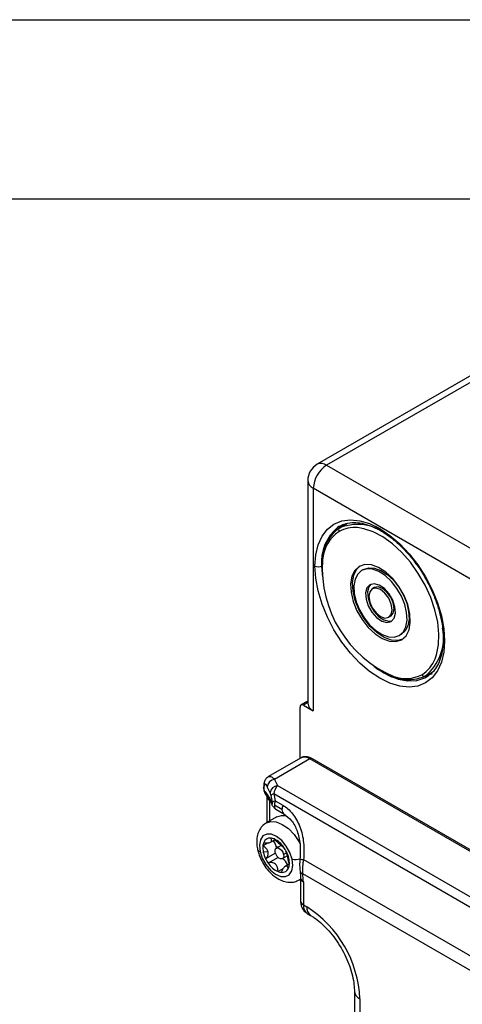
# Model space of a CAD drawing. Header units: millimetres. Extents: x 0 to 838, y 0 to 648.
# Tile 54 of 59: x 644 to 692, y 543 to 648. Entities that reach past the tile are written whole.
import ezdxf

# ---------------------------------------------------------------- set-up
doc = ezdxf.new("R2010")
doc.units = ezdxf.units.MM
doc.header["$LTSCALE"] = 3
doc.layers.add('TEXT', color=140, linetype='Continuous', lineweight=25)

msp = doc.modelspace()

# ---------------------------------------------------------------- linework, layer by layer
at = {"color": 7, "linetype": 'Continuous'}
msp.add_line((0.007411, 647.708022), (838.207411, 647.708022), dxfattribs=at)
for p, q in [((701.579709, 615.117942), (676.123865, 600.422596)), ((702.579628, 615.018926), (677.123784, 600.32358)), ((677.123784, 600.32358), (694.094346, 590.526683)), ((675.123784, 598.690498), (675.123784, 575.010815)), ((675.70957, 597.87409), (675.70957, 574.194407)), ((693.835527, 587.410198), (675.70957, 597.87409)), ((678.509567, 593.841696), (678.321508, 593.723921)), ((678.513481, 593.670754), (679.355062, 594.156589)), ((676.629698, 589.627554), (676.593454, 589.606631)), ((676.593454, 589.606631), (676.670068, 588.409744)), ((681.063481, 589.254025), (680.851349, 589.131564)), ((682.188481, 587.305468), (681.976349, 587.183006)), ((683.938481, 584.274379), (683.726349, 584.151918)), ((685.063481, 582.325822), (684.851349, 582.20336)), ((687.613481, 577.909092), (688.406254, 578.36675)), ((687.726069, 577.974088), (688.36825, 578.1879)), ((687.758815, 577.819792), (687.946875, 577.937566)), ((675.123784, 575.249916), (674.39893, 574.831467)), ((675.123784, 575.080852), (674.64891, 574.806713)), ((674.295357, 569.155011), (674.295357, 574.602544)), ((674.64891, 574.806713), (675.70957, 574.194407)), ((674.356098, 569.190076), (670.932932, 567.213924)), ((675.356017, 569.09106), (671.586473, 566.914948)), ((739.702734, 531.944491), (675.356017, 569.09106)), ((739.952713, 531.969245), (675.605996, 569.115814)), ((671.586473, 566.914948), (671.892764, 566.255054)), ((670.427843, 566.054524), (670.427843, 566.041142)), ((670.455102, 565.934993), (670.455102, 565.921611)), ((671.120024, 565.482291), (670.813732, 566.142185)), ((671.892764, 566.255054), (734.790095, 529.945198)), ((670.749772, 565.131043), (670.749772, 562.308264)), ((671.041481, 564.950947), (670.882297, 565.085942)), ((671.042665, 564.722839), (671.042665, 562.477347)), ((671.116264, 564.680351), (671.042665, 564.722839)), ((671.108299, 564.772664), (671.269453, 564.425463)), ((671.155396, 564.555385), (671.316549, 564.208185)), ((671.35911, 564.477261), (671.209681, 565.207472)), ((671.492524, 565.370807), (671.641953, 564.640596)), ((733.96559, 529.305873), (671.492524, 565.370807)), ((671.641953, 564.640596), (672.472895, 564.160904)), ((672.37816, 563.697944), (671.580036, 564.158692)), ((671.715423, 563.742273), (672.585308, 563.2401)), ((671.838392, 562.936711), (670.707021, 562.283584)), ((671.153515, 560.231545), (671.619785, 560.500716)), ((670.921924, 560.168892), (670.344145, 559.835348)), ((670.907051, 559.196899), (670.390442, 559.178395)), ((672.281464, 559.901684), (671.778352, 559.611243)), ((671.962025, 559.717275), (671.783767, 559.738354)), ((671.683848, 559.073546), (670.640639, 558.471314)), ((671.966571, 558.620545), (670.9122, 558.01187)), ((672.428299, 558.485379), (672.928854, 558.774344)), ((672.545108, 558.939701), (672.87436, 559.129774)), ((674.66687, 558.386719), (727.525258, 527.872221)), ((672.473574, 557.409254), (671.955053, 557.109918)), ((673.137008, 557.913496), (672.697473, 557.659758)), ((674.206737, 556.221242), (674.356017, 556.30742)), ((674.249516, 556.245938), (674.356017, 556.184456)), ((674.356017, 556.435805), (674.356017, 553.986183)), ((727.039634, 526.59962), (674.584087, 556.881563)), ((674.64891, 556.027601), (674.64891, 553.577979)), ((674.64891, 553.577979), (675.002463, 553.373877)), ((675.063205, 552.662289), (675.416758, 552.458187)), ((680.073531, 544.392326), (680.073531, 532.144214)), ((680.659318, 543.575918), (680.659318, 531.327806))]:
    msp.add_line(p, q)
at = {"flags": 128}
for points in [[(675.886347, 589.606631), (675.971227, 590.803048), (676.223777, 591.872005), (676.63778, 592.787181), (677.203039, 593.52604), (677.905638, 594.070389), (678.728275, 594.406826), (679.650695, 594.527065), (680.650185, 594.428146), (681.702133, 594.112506), (682.780638, 593.587915), (683.859143, 592.86729), (684.911091, 591.968378), (685.910581, 590.91331), (686.833001, 589.728068), (687.655638, 588.441834), (688.358237, 587.086281), (688.923496, 585.694787), (689.337498, 584.301615), (689.590049, 582.94107), (689.674929, 581.646652)], [(678.953025, 594.046948), (678.874751, 593.979998), (678.626809, 593.736177)], [(688.655001, 579.725262), (688.815202, 580.174303), (689.026103, 581.214052), (689.068573, 582.375278), (688.941453, 583.626307), (688.648211, 584.933013), (688.196846, 586.259752), (687.599669, 587.570336), (686.872971, 588.829014), (686.036574, 590.001454), (685.113291, 591.055673), (684.128309, 591.962916), (683.108495, 592.698436), (682.081666, 593.242168), (681.075833, 593.579283), (680.402908, 593.686842)], [(689.674929, 581.646652), (689.590049, 580.450235), (689.337498, 579.381278), (688.923496, 578.466103), (688.358237, 577.727244), (687.655638, 577.182894), (686.833001, 576.846457), (685.910581, 576.726218), (684.911091, 576.825137), (683.859143, 577.140778), (682.780638, 577.665369), (681.702133, 578.385993), (680.650185, 579.284906), (679.650695, 580.339973), (678.728275, 581.525216), (677.905638, 582.811449), (677.203039, 584.167002), (676.63778, 585.558496), (676.223777, 586.951668), (675.971227, 588.312213), (675.886347, 589.606631)], [(680.601349, 589.564576), (680.128269, 589.140386), (679.813445, 588.514361), (679.675173, 587.722886), (679.721489, 586.811956), (679.949701, 585.834513), (680.346546, 584.847361), (680.888961, 583.907871), (681.545423, 583.070641), (682.277781, 582.38433), (683.043472, 581.888822), (683.797998, 581.612915), (684.497507, 581.572643), (685.101349, 581.770348)], [(685.204731, 581.835805), (684.709639, 581.695104), (684.01013, 581.735376), (683.255604, 582.011283), (682.489913, 582.506791), (681.757555, 583.193103), (681.101093, 584.030332), (680.558678, 584.969822), (680.161833, 585.956974), (679.933621, 586.934417), (679.887305, 587.845347), (680.025577, 588.636823), (680.340401, 589.262847), (680.710098, 589.621581)], [(685.101349, 581.770348), (685.574428, 582.194538), (685.889252, 582.820563), (686.027524, 583.612038), (685.981208, 584.522968), (685.752996, 585.500411), (685.356151, 586.487563), (684.813736, 587.427053), (684.157274, 588.264283), (683.424917, 588.950594), (682.659225, 589.446102), (681.9047, 589.722009), (681.20519, 589.762281), (680.601349, 589.564576)], [(680.851349, 589.131564), (680.430834, 588.754505), (680.15099, 588.198039), (680.028082, 587.494505), (680.069251, 586.68479), (680.272106, 585.815952), (680.624857, 584.938483), (681.107004, 584.103381), (681.690526, 583.359177), (682.34151, 582.749122), (683.022125, 582.308671), (683.692814, 582.06342), (684.314601, 582.027623), (684.851349, 582.20336)], [(684.851349, 582.20336), (685.271864, 582.580419), (685.551707, 583.136885), (685.674615, 583.840419), (685.633446, 584.650134), (685.430591, 585.518972), (685.07784, 586.396441), (684.595693, 587.231543), (684.012171, 587.975747), (683.361187, 588.585802), (682.680572, 589.026253), (682.009883, 589.271504), (681.388096, 589.307301), (680.851349, 589.131564)], [(681.063481, 589.254025), (681.600228, 589.429762), (682.222015, 589.393965), (682.892704, 589.148715), (683.573319, 588.708263), (684.224303, 588.098208), (684.807825, 587.354004), (685.289972, 586.518902), (685.642723, 585.641434), (685.845578, 584.772595), (685.886747, 583.96288), (685.763839, 583.259346), (685.483996, 582.70288), (685.063481, 582.325822)], [(681.726349, 587.616019), (681.409422, 587.27631), (681.266413, 586.74255), (681.31457, 586.079119), (681.548086, 585.366035), (681.938794, 584.689309), (682.43957, 584.130562), (682.990013, 583.757187), (683.52373, 583.61422), (683.976349, 583.718905)], [(681.837516, 587.668624), (681.621554, 587.398771), (681.478545, 586.865011), (681.526702, 586.20158), (681.760218, 585.488497), (682.150926, 584.81177), (682.651702, 584.253023), (683.202145, 583.879649), (683.735862, 583.736682), (684.077313, 583.788761)], [(683.976349, 583.718905), (684.293275, 584.058614), (684.436285, 584.592374), (684.388127, 585.255805), (684.154612, 585.968889), (683.763903, 586.645615), (683.263127, 587.204362), (682.712685, 587.577737), (682.178967, 587.720704), (681.726349, 587.616019)], [(681.976349, 587.183006), (681.708106, 586.874276), (681.613912, 586.381819), (681.708106, 585.780608), (681.976349, 585.162171), (682.377802, 584.62066), (682.851349, 584.238516), (683.324895, 584.073915), (683.726349, 584.151918)], [(683.726349, 584.151918), (683.994591, 584.460648), (684.088785, 584.953105), (683.994591, 585.554316), (683.726349, 586.172753), (683.324895, 586.714264), (682.851349, 587.096408), (682.377802, 587.261009), (681.976349, 587.183006)], [(683.938481, 584.274379), (684.206723, 584.583109), (684.300918, 585.075566), (684.206723, 585.676777), (683.938481, 586.295214), (683.537027, 586.836725), (683.063481, 587.21887), (682.589934, 587.38347), (682.188481, 587.305468)], [(682.134963, 578.943242), (682.594061, 578.615349), (683.674321, 577.991728), (684.739847, 577.581935), (685.761576, 577.397149), (686.711636, 577.442408), (687.564112, 577.71648), (687.758815, 577.819792)], [(670.455102, 565.934993), (670.434687, 565.994243), (670.427843, 566.054176)], [(670.455102, 565.921611), (670.434687, 565.980861), (670.427843, 566.041142)], [(671.155396, 564.555385), (671.123147, 564.647521), (671.108299, 564.772664)], [(671.316549, 564.208185), (671.284301, 564.300321), (671.269453, 564.425463)], [(671.380895, 564.104762), (671.328274, 564.184581), (671.316549, 564.208185)], [(670.7304, 562.296724), (671.181684, 562.437884), (671.774104, 562.393552), (672.413055, 562.135157), (673.054992, 561.680307), (673.656169, 561.06), (674.175616, 560.31651), (674.320416, 560.057224)], [(671.838392, 562.936711), (672.313054, 563.091011), (672.811241, 563.067485)], [(673.448934, 558.426477), (673.215065, 559.140255), (672.837763, 559.825053), (672.35396, 560.41384), (671.811016, 560.848981), (671.262076, 561.08788), (670.760876, 561.107153), (670.356475, 560.904914), (670.08846, 560.500958), (669.983066, 559.934828), (670.05061, 559.261941)], [(671.518963, 560.442513), (671.511353, 560.384014), (671.506033, 560.323801)], [(670.05061, 559.261941), (670.284479, 558.548163), (670.661782, 557.863365), (671.145584, 557.274578), (671.688529, 556.839438), (672.237468, 556.600538), (672.738669, 556.581265), (673.143069, 556.783505), (673.411084, 557.18746), (673.516478, 557.75359), (673.448934, 558.426477)], [(671.661543, 559.156921), (671.646647, 559.371894), (671.701276, 559.537604), (671.817114, 559.628824), (671.976525, 559.631666), (672.155239, 559.545697), (672.326051, 559.384006), (672.462954, 559.171208), (672.545108, 558.939701)], [(672.545108, 558.939701), (672.560004, 558.724728), (672.505375, 558.559018), (672.389537, 558.467799), (672.230127, 558.464957), (672.051412, 558.550925), (671.8806, 558.712616), (671.743697, 558.925414), (671.661543, 559.156921)], [(672.955516, 557.871479), (673.010095, 557.848351), (673.018445, 557.845052)], [(674.356017, 556.323562), (674.237593, 556.239694), (674.183358, 556.208102)]]:
    msp.add_lwpolyline(points, dxfattribs=at)
for centre, radius, start, end in [((677.123784, 598.690498), 2, 119.99731173, 180), ((678.780002, 597.734369), 3.07361, 122.60547834, 177.39452151), ((676.537944, 599.505817), 1.005954, 54.38242252, 114.30711905), ((676.124698, 598.790311), 1.005879, 185.69479925, 245.62534171), ((681.352221, 590.030627), 4.777618, 129.37226919, 185.09149013), ((680.410984, 588.7373), 5.285782, 45.89735261, 111.03772672), ((681.219953, 589.923698), 4.622275, 125.84031396, 186.74788496), ((680.666737, 589.975035), 3.985838, 123.76687433, 176.54211318), ((678.677479, 593.447915), 0.276682, 126.35124345, 215.18508564), ((680.071825, 590.329275), 3.373851, 84.36838483, 118.70530009), ((676.2399, 590.288987), 0.768511, 242.60967224, 297.39032776), ((689.213098, 589.391719), 12.551999, 176.23727865, 246.88346603), ((684.384518, 581.950331), 5.172796, 308.62496812, 11.56607492), ((689.773964, 581.8723), 0.246424, 185.01298118, 246.30371339), ((685.462434, 580.968342), 3.426038, 301.47675519, 338.72570456), ((685.736367, 582.263402), 4.741685, 234.09286388, 293.32054744), ((685.534704, 581.429929), 3.794058, 250.77100937, 296.90137774), ((687.502509, 578.162577), 0.276712, 204.81629918, 293.64307082), ((676.112389, 575.101796), 0.992783, 185.2581162, 246.06202476), ((674.510894, 574.637508), 0.218355, 50.79671476, 189.21403699), ((674.770177, 568.273297), 1.005954, 54.38242252, 114.30711905), ((675.502477, 568.886619), 0.251489, 65.69288095, 125.61757748), ((671.677652, 566.051031), 0.868716, 96.02479797, 173.97686525), ((671.275494, 565.742798), 0.765548, 186.504285, 239.09507551), ((671.983944, 565.391136), 0.868716, 96.02479797, 173.97686525), ((671.25028, 565.181009), 0.503015, 185.72300711, 245.62288291), ((671.670253, 564.736474), 0.658761, 105.65196794, 134.35878381), ((671.819682, 564.006264), 0.658761, 105.65196794, 134.35878381), ((672.852371, 563.637031), 0.478107, 172.68037606, 236.58240628), ((673.679793, 563.672766), 1.301876, 157.9788378, 178.89184689), ((671.602408, 559.721738), 1.263382, 157.48073983, 174.8406873), ((671.111609, 559.947123), 0.723967, 84.4428353, 159.08172284), ((671.082871, 559.483221), 1.188583, 67.14634852, 85.22962926), ((670.192576, 559.354433), 1.632434, 36.42835759, 39.84485708), ((670.235511, 559.364462), 1.592029, 9.49372025, 37.05551528), ((670.481039, 558.29506), 2.518934, 33.26015776, 65.02747039), ((670.069918, 559.572687), 0.311345, 201.62923218, 266.4445521), ((672.453404, 559.653884), 2.11705, 175.08284974, 192.9793641), ((673.437618, 559.858815), 3.122219, 192.5873862, 206.38468598), ((669.761356, 557.696227), 3.45078, 26.15074068, 35.02098612), ((670.547282, 558.000397), 2.612275, 356.76692988, 27.75976984), ((673.738188, 559.992191), 3.45078, 206.15074068, 215.02098612), ((671.531842, 557.237146), 1.558597, 24.01588338, 53.95307128), ((673.795439, 560.326173), 1.931039, 259.66287441, 284.79088538), ((674.888708, 561.336588), 2.958199, 258.22859788, 265.69929081), ((673.018506, 559.393358), 2.518934, 213.26015776, 245.02747039), ((672.416673, 558.205197), 1.188583, 247.14634852, 265.22962926), ((672.387935, 557.741295), 0.723967, 264.4428353, 339.08172284), ((671.436618, 557.170983), 1.672646, 22.88585242, 24.75853977), ((671.897136, 557.966681), 1.263382, 337.48073983, 354.8406873), ((674.660477, 557.246594), 0.372938, 195.90671178, 258.18031406), ((674.856668, 556.485941), 0.503229, 185.80212273, 245.61598177), ((668.747442, 556.009073), 5.901497, 0.17988297, 8.50189758), ((674.856474, 554.036089), 0.502939, 185.69479925, 245.62534171), ((675.600281, 553.456851), 0.959051, 172.74417044, 235.94364917), ((676.005857, 553.275712), 1.008184, 174.41236369, 233.92709416), ((668.429496, 543.047), 12.241254, 2.47639804, 57.52360211), ((681.074505, 544.492209), 1.005968, 185.71135034, 245.6238991)]:
    msp.add_arc(centre, radius, start, end)
for points, knots in [([(678.354337, 593.715486), (678.455592, 593.78954), (678.760676, 594.012663), (679.377743, 594.194168), (680.192816, 594.26126), (681.083618, 594.130916), (682.017012, 593.81996), (682.975005, 593.332989), (683.937757, 592.680137), (684.882987, 591.873332), (685.793123, 590.931781), (686.631113, 589.867053), (687.170202, 589.109812), (687.39475, 588.701797), (687.396656, 588.698335)], [0, 0, 0, 0, 0.0493321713, 0.1486387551, 0.247121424, 0.3430811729, 0.4373450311, 0.5309268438, 0.6243722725, 0.7178683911, 0.8115124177, 0.9053024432, 0.9991965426, 1, 1, 1, 1]), ([(687.396656, 588.698335), (687.625271, 588.300198), (688.084428, 587.50057), (688.635151, 586.243824), (689.069761, 584.978816), (689.365722, 583.734616), (689.509181, 582.686927), (689.523148, 582.081839), (689.528482, 581.850754)], [0, 0, 0, 0, 0.177155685, 0.3558044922, 0.5342682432, 0.7124275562, 0.8901754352, 1, 1, 1, 1]), ([(689.528482, 581.850754), (689.524654, 581.661335), (689.513518, 581.110403), (689.389817, 580.275954), (689.12074, 579.405969), (688.724773, 578.690646), (688.321921, 578.19854), (688.016325, 578.009328), (687.914046, 577.946001)], [0, 0, 0, 0, 0.1036218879, 0.3013870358, 0.4991361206, 0.6976636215, 0.8988121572, 1, 1, 1, 1]), ([(675.605996, 569.115814), (675.511211, 569.164605), (675.267878, 569.28986), (674.868893, 569.346107), (674.520724, 569.308664), (674.391158, 569.198922), (674.372785, 569.18336)], [0, 0, 0, 0, 0.2336665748, 0.5998657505, 0.9432592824, 1, 1, 1, 1]), ([(670.932936, 567.213927), (670.858032, 567.160122), (670.695996, 567.04373), (670.543299, 566.784029), (670.444092, 566.456364), (670.433349, 566.190251), (670.427843, 566.05386)], [0, 0, 0, 0, 0.209525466, 0.4532569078, 0.7197765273, 1, 1, 1, 1]), ([(670.932935, 567.213894), (671.033103, 567.236727), (671.227184, 567.280967), (671.469311, 567.034305), (671.586473, 566.914948)], [0, 0, 0, 0, 0.51611373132, 1, 1, 1, 1]), ([(670.436661, 565.980853), (670.436756, 565.943999), (670.436973, 565.86026), (670.460166, 565.698079), (670.51777, 565.509577), (670.621015, 565.309355), (670.727778, 565.213924), (670.78441, 565.163302)], [0, 0, 0, 0, 0.11961283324, 0.27178400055, 0.52498828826, 0.74803240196, 1, 1, 1, 1]), ([(670.813732, 566.142185), (670.771467, 566.233244), (670.725869, 566.310439), (670.637576, 566.40516), (670.595156, 566.421774), (670.525129, 566.381317), (670.497759, 566.324384), (670.462805, 566.158458), (670.455102, 566.05047), (670.455102, 565.934993)], [0, 0, 0, 0, 0.25, 0.25, 0.5, 0.5, 0.75, 0.75, 1, 1, 1, 1]), ([(670.455102, 565.921611), (670.455102, 565.897002), (670.456114, 565.870156), (670.460992, 565.813341), (670.465017, 565.782331), (670.476911, 565.725036), (670.484857, 565.699949), (670.500364, 565.668044), (670.507918, 565.659795), (670.514874, 565.656079)], [0, 0, 0, 0, 0.25, 0.25, 0.5, 0.5, 0.75, 0.75, 1, 1, 1, 1]), ([(670.514874, 565.656079), (670.589761, 565.616071), (670.683284, 565.516976), (670.889195, 565.210442), (671.000946, 565.003952), (671.108299, 564.772664)], [0, 0, 0, 0, 0.5, 0.5, 1, 1, 1, 1]), ([(671.209681, 565.207472), (671.201054, 565.249631), (671.187803, 565.299796), (671.155772, 565.39798), (671.137278, 565.445116), (671.120024, 565.482291)], [0, 0, 0, 0, 0.5, 0.5, 1, 1, 1, 1]), ([(671.892764, 566.255054), (671.877993, 566.236809), (671.849546, 566.201669), (671.808715, 566.142886), (671.771758, 566.084239), (671.738765, 566.026679), (671.709688, 565.971642), (671.684382, 565.920167), (671.644098, 565.833417), (671.592008, 565.706587), (671.534653, 565.53695), (671.506238, 565.424892), (671.492524, 565.370807)], [0, 0, 0, 0, 0.0929215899, 0.17896241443, 0.25812277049, 0.33040337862, 0.39580553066, 0.45433132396, 0.50598405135, 0.68186153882, 0.84644804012, 1, 1, 1, 1]), ([(670.756667, 565.182095), (670.716974, 565.217823), (670.676765, 565.254015), (670.657593, 565.308755), (670.657347, 565.309457)], [0, 0, 0, 0, 0.987173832, 1, 1, 1, 1]), ([(670.746015, 565.195629), (670.746222, 565.194664), (670.747625, 565.188129), (670.748784, 565.15731), (670.749772, 565.131043)], [0, 0, 0, 0, 0.1476762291, 1, 1, 1, 1]), ([(670.949252, 565.01761), (670.949047, 565.0176), (670.92949, 565.016577), (670.984461, 564.924714), (671.083392, 564.711005), (671.157661, 564.550571)], [0, 0, 0, 0, 0.0026297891, 0.2512606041, 1, 1, 1, 1]), ([(671.269453, 564.425463), (671.284396, 564.393269), (671.301461, 564.361818), (671.333999, 564.318772), (671.349148, 564.308198), (671.369072, 564.319709), (671.373611, 564.341657), (671.372197, 564.402684), (671.366582, 564.440751), (671.35911, 564.477261)], [0, 0, 0, 0, 0.25, 0.25, 0.5, 0.5, 0.75, 0.75, 1, 1, 1, 1]), ([(671.641953, 564.640596), (671.635405, 564.611552), (671.622384, 564.553802), (671.606968, 564.468578), (671.594814, 564.385818), (671.586294, 564.30622), (671.581004, 564.229945), (671.580357, 564.182373), (671.580036, 564.158692)], [0, 0, 0, 0, 0.1711962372, 0.34040305, 0.5077503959, 0.6733726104, 0.8374082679, 1, 1, 1, 1]), ([(671.380179, 564.105654), (671.418117, 564.05418), (671.488995, 563.958011), (671.598441, 563.846709), (671.678245, 563.769818), (671.703008, 563.75163), (671.715505, 563.742451)], [0, 0, 0, 0, 0.2872734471, 0.5367062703, 0.7662075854, 1, 1, 1, 1]), ([(671.580036, 564.158692), (671.581608, 564.10945), (671.584805, 564.009347), (671.610459, 563.886214), (671.655359, 563.799513), (671.689578, 563.741543), (671.715419, 563.742288), (671.715429, 563.742288)], [0, 0, 0, 0, 0.23734200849, 0.48248852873, 0.73638833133, 0.99989547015, 1, 1, 1, 1]), ([(672.472895, 564.160904), (672.838518, 563.949834), (673.190423, 563.650892), (673.809141, 562.882444), (674.075036, 562.413022), (674.475604, 561.358794), (674.609841, 560.775134), (674.73711, 559.580265), (674.730557, 558.970295), (674.66687, 558.386719)], [0, 0, 0, 0, 0.25, 0.25, 0.5, 0.5, 0.75, 0.75, 1, 1, 1, 1]), ([(672.588303, 563.238391), (672.874447, 563.022435), (673.462285, 562.578786), (674.041284, 561.430695), (674.368119, 560.017943), (674.313438, 558.978357), (674.285146, 558.440466)], [0, 0, 0, 0, 0.2267786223, 0.4658813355, 0.7236424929, 1, 1, 1, 1]), ([(670.750937, 562.289557), (670.710019, 562.27285), (670.479328, 562.178661), (670.159112, 561.838508), (669.847813, 561.31295), (669.691714, 560.686191), (669.673333, 560.058245), (669.748786, 559.635583), (669.780535, 559.45774)], [0, 0, 0, 0, 0.0425031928, 0.2396274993, 0.4315264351, 0.6303859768, 0.844477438, 1, 1, 1, 1]), ([(670.435358, 560.205605), (670.466236, 560.198333), (670.526515, 560.184137), (670.614195, 560.169971), (670.696844, 560.16108), (670.774637, 560.15736), (670.857025, 560.158233), (670.942209, 560.165552), (671.055207, 560.187031), (671.172538, 560.232245), (671.254287, 560.315055), (671.276049, 560.404507), (671.2634, 560.492444), (671.234651, 560.574939), (671.199802, 560.635999), (671.181717, 560.667687)], [0, 0, 0, 0, 0.0543941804, 0.1061890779, 0.1557830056, 0.2035951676, 0.250076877, 0.3132873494, 0.3749998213, 0.499165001, 0.6238865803, 0.7492142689, 0.8275878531, 0.9105241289, 1, 1, 1, 1]), ([(671.544492, 560.5785), (671.56423, 560.55709), (671.602762, 560.515292), (671.664054, 560.453059), (671.725501, 560.393113), (671.787212, 560.335099), (671.856662, 560.271611), (671.934035, 560.202712), (672.047131, 560.104128), (672.185598, 559.984479), (672.329724, 559.859714), (672.430259, 559.774243), (672.499663, 559.721375), (672.549838, 559.688891), (672.57453, 559.680765), (672.587344, 559.676549)], [0, 0, 0, 0, 0.0543941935, 0.1061891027, 0.1557830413, 0.2035952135, 0.2500769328, 0.3132874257, 0.3749999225, 0.4991650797, 0.6238866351, 0.7492143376, 0.8275879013, 0.9105241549, 1, 1, 1, 1]), ([(669.780535, 559.45774), (669.816669, 559.312847), (669.918671, 558.903827), (670.20373, 558.235822), (670.658412, 557.504352), (671.221133, 556.86644), (671.848102, 556.377969), (672.500196, 556.066464), (673.137144, 555.946457), (673.712631, 555.986054), (674.027269, 556.146253), (674.16282, 556.215269)], [0, 0, 0, 0, 0.0694960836, 0.1961816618, 0.3227296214, 0.4504817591, 0.5808913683, 0.7014559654, 0.8139935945, 0.9198653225, 1, 1, 1, 1]), ([(670.907051, 559.196899), (670.901529, 559.219116), (670.89047, 559.263602), (670.864623, 559.329073), (670.827387, 559.402976), (670.77501, 559.484204), (670.683314, 559.593532), (670.543605, 559.719364), (670.412802, 559.795425), (670.344145, 559.835348)], [0, 0, 0, 0, 0.0823409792, 0.1648743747, 0.2496302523, 0.3735148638, 0.5001618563, 0.7376455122, 1, 1, 1, 1]), ([(670.640639, 558.471314), (670.661706, 558.491203), (670.702831, 558.530029), (670.756329, 558.593844), (670.802171, 558.659248), (670.840357, 558.726446), (670.875321, 558.80373), (670.903911, 558.892115), (670.920714, 558.992959), (670.924428, 559.095148), (670.912808, 559.163194), (670.907051, 559.196899)], [0, 0, 0, 0, 0.1089189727, 0.2126199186, 0.3119042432, 0.4076157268, 0.5006631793, 0.6272025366, 0.7507430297, 0.8765355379, 1, 1, 1, 1]), ([(672.858905, 559.217104), (672.857645, 559.208649), (672.855185, 559.192144), (672.855823, 559.159581), (672.859222, 559.122604), (672.865243, 559.080926), (672.874402, 559.029114), (672.887368, 558.964718), (672.904943, 558.883721), (672.924373, 558.794892), (672.938867, 558.728505), (672.946046, 558.695621)], [0, 0, 0, 0, 0.1089189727, 0.2126199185, 0.3119042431, 0.4076157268, 0.5006631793, 0.6272025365, 0.7507430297, 0.8765355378, 1, 1, 1, 1]), ([(672.946046, 558.695621), (672.950941, 558.673042), (672.960743, 558.62783), (672.976193, 558.556357), (672.994574, 558.471569), (673.016091, 558.372527), (673.048785, 558.229138), (673.093248, 558.048321), (673.134006, 557.920278), (673.155399, 557.853071)], [0, 0, 0, 0, 0.0823409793, 0.1648743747, 0.2496302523, 0.3735148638, 0.5001618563, 0.7376455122, 1, 1, 1, 1]), ([(674.285146, 558.440466), (674.267947, 558.216316), (674.233531, 557.767781), (674.279081, 557.35204), (674.301867, 557.144061)], [0, 0, 0, 0, 0.4997396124, 1, 1, 1, 1]), ([(674.66687, 558.386719), (674.656253, 558.329252), (674.635496, 558.216893), (674.611385, 558.052338), (674.592638, 557.896165), (674.579046, 557.748657), (674.566912, 557.56667), (674.560657, 557.35229), (674.564907, 557.108816), (674.577751, 556.956636), (674.584087, 556.881563)], [0, 0, 0, 0, 0.1102449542, 0.2155470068, 0.3159110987, 0.4113429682, 0.5018493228, 0.6723271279, 0.8383551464, 1, 1, 1, 1]), ([(671.955053, 557.109918), (671.955077, 557.142737), (671.955125, 557.206807), (671.94786, 557.30023), (671.935572, 557.388554), (671.918004, 557.472051), (671.892652, 557.560997), (671.856753, 557.653837), (671.789751, 557.779032), (671.678102, 557.914162), (671.502516, 558.020765), (671.330117, 558.06475), (671.17732, 558.069476), (671.044451, 558.054222), (670.957385, 558.02634), (670.9122, 558.01187)], [0, 0, 0, 0, 0.05439419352, 0.1061891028, 0.15578304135, 0.20359521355, 0.25007693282, 0.31328742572, 0.37499992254, 0.4991650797, 0.62388663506, 0.74921433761, 0.82758790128, 0.9105241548, 1, 1, 1, 1]), ([(673.064186, 557.482813), (673.053071, 557.501493), (673.031372, 557.537962), (672.99772, 557.583317), (672.964228, 557.620586), (672.930578, 557.64979), (672.892289, 557.674374), (672.848579, 557.690997), (672.781676, 557.696129), (672.691161, 557.666395), (672.577953, 557.565424), (672.484327, 557.434486), (672.413583, 557.298407), (672.359638, 557.168174), (672.332112, 557.071106), (672.317827, 557.020731)], [0, 0, 0, 0, 0.0543941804, 0.1061890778, 0.1557830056, 0.2035951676, 0.250076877, 0.3132873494, 0.3749998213, 0.499165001, 0.6238865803, 0.7492142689, 0.8275878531, 0.9105241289, 1, 1, 1, 1]), ([(674.301766, 557.144746), (674.319176, 557.007639), (674.350424, 556.761555), (674.3543, 556.535786), (674.356017, 556.435805)], [0, 0, 0, 0, 0.55715592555, 1, 1, 1, 1]), ([(674.356017, 553.986183), (674.364154, 553.84965), (674.382491, 553.541999), (674.57301, 553.110343), (674.82118, 552.788097), (675.02109, 552.704852), (675.066545, 552.685924)], [0, 0, 0, 0, 0.260589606, 0.5871899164, 0.9061356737, 1, 1, 1, 1]), ([(675.416758, 552.458187), (675.53548, 552.386188), (675.882558, 552.1757), (676.488059, 551.70677), (677.205482, 551.013337), (677.894922, 550.190962), (678.525909, 549.26882), (679.072548, 548.279176), (679.513284, 547.26044), (679.833387, 546.253385), (680.021315, 545.31963), (680.071453, 544.715842), (680.073289, 544.430027), (680.073531, 544.392326)], [0, 0, 0, 0, 0.0529915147, 0.1549185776, 0.2581397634, 0.3626618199, 0.4681116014, 0.5740184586, 0.6798546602, 0.7849923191, 0.8889587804, 0.9853528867, 1, 1, 1, 1])]:
    msp.add_open_spline(points, degree=3, knots=knots)
at = {"layer": 'TEXT'}
msp.add_line((19.05, 628.65), (819.15, 628.65), dxfattribs=at)

doc.saveas('drawing.dxf')
